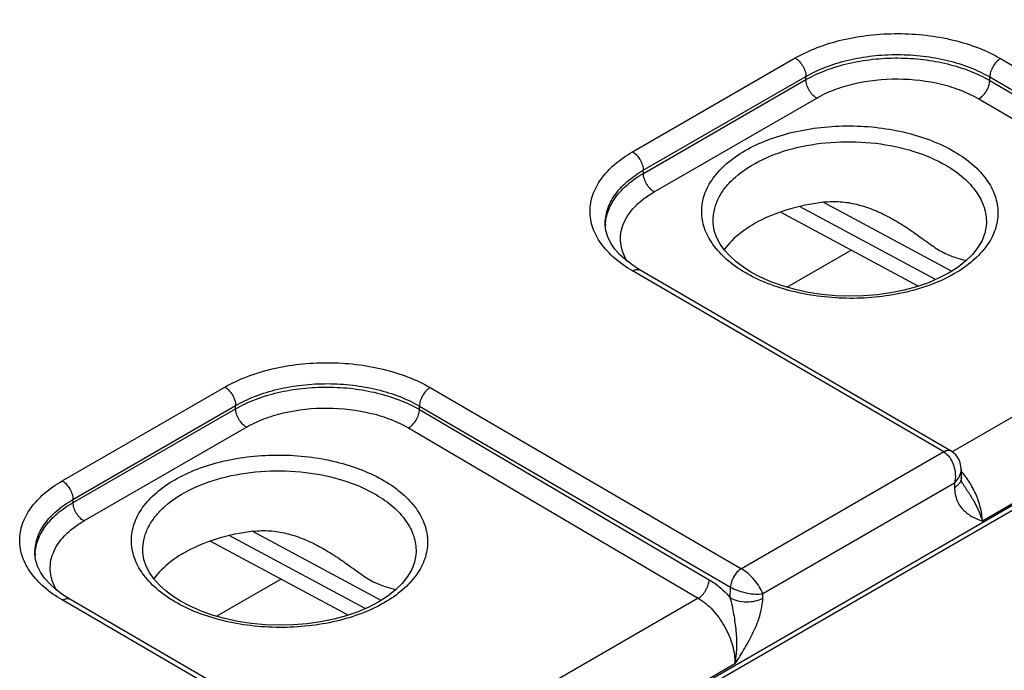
# Model space of a CAD drawing. Header units: inches. Extents: x 0 to 34, y 0 to 22.
# Tile 42 of 101: x 4.4 to 5.3, y 18.7 to 19.3. Entities that reach past the tile are written whole.
import ezdxf

# ---------------------------------------------------------------- set-up
doc = ezdxf.new("R2010")
doc.units = ezdxf.units.IN
doc.header["$LTSCALE"] = 1.87
doc.header["$MEASUREMENT"] = 0
doc.layers.get('0').update_dxf_attribs({"linetype": 'CONTINUOUS'})

msp = doc.modelspace()

# ---------------------------------------------------------------- linework, layer by layer
at = {"color": 7, "linetype": 'CONTINUOUS'}
for p, q in [((4.68965, 18.45001), (6.83496, 19.68868)), ((4.6867, 18.44348), (6.83201, 19.68215)), ((4.97641, 19.17762), (5.13599, 19.26976)), ((5.33749, 19.26924), (5.64266, 19.09147)), ((4.98697, 19.15949), (5.14655, 19.25163)), ((5.14655, 19.24853), (5.14655, 19.25163)), ((4.98707, 19.15644), (5.14655, 19.24853)), ((5.32684, 19.24771), (5.32684, 19.25111)), ((5.32684, 19.25111), (5.63199, 19.07336)), ((5.32684, 19.24771), (5.61112, 19.08066)), ((4.99758, 19.13834), (5.15706, 19.23043)), ((5.31614, 19.22961), (5.60042, 19.06256)), ((4.98707, 19.15644), (4.98697, 19.15949)), ((5.28934, 19.06041), (5.1635, 19.12808)), ((5.25677, 19.04578), (5.12159, 19.11848)), ((5.27372, 19.05226), (5.14031, 19.124)), ((5.05545, 19.10922), (5.05545, 19.10924)), ((5.32354, 19.10778), (5.32354, 19.10776)), ((4.94965, 19.10609), (4.94965, 19.1061)), ((5.1277, 19.04482), (5.19081, 19.08125)), ((5.28165, 18.88303), (4.97643, 19.06077)), ((5.28913, 18.88378), (4.98393, 19.06151)), ((5.60042, 19.06256), (5.2899, 18.88326)), ((5.63639, 18.99796), (5.3196, 18.81506)), ((4.41692, 18.85457), (4.5765, 18.94671)), ((4.77799, 18.94619), (5.08316, 18.76842)), ((4.42748, 18.83644), (4.58705, 18.92858)), ((4.42757, 18.8334), (4.58705, 18.92548)), ((4.58705, 18.92548), (4.58705, 18.92858)), ((4.76734, 18.92467), (4.76734, 18.92806)), ((4.76734, 18.92806), (5.07249, 18.75031)), ((4.76734, 18.92467), (5.05162, 18.75761)), ((4.43808, 18.81529), (4.59757, 18.90738)), ((4.75664, 18.90656), (5.04092, 18.73951)), ((5.28165, 18.88303), (5.08316, 18.76842)), ((5.2988, 18.86629), (5.29893, 18.85768)), ((5.29228, 18.8525), (5.10421, 18.74392)), ((5.29228, 18.8525), (5.29234, 18.84815)), ((5.30028, 18.85194), (5.30028, 18.85193)), ((4.42757, 18.8334), (4.42748, 18.83644)), ((4.71423, 18.72921), (4.58082, 18.80095)), ((4.72984, 18.73736), (4.604, 18.80504)), ((4.69727, 18.72273), (4.56209, 18.79543)), ((4.39015, 18.78304), (4.39015, 18.78305)), ((4.49595, 18.78617), (4.49595, 18.78619)), ((4.76404, 18.78473), (4.76404, 18.78471)), ((4.56821, 18.72177), (4.63131, 18.75821)), ((5.07233, 18.73981), (5.07249, 18.75031)), ((5.04092, 18.73951), (4.7304, 18.56021)), ((5.10415, 18.73949), (5.10421, 18.74392)), ((4.72215, 18.55998), (4.41693, 18.73772)), ((4.72963, 18.56074), (4.42443, 18.73846)), ((5.07689, 18.67492), (4.7601, 18.49201))]:
    msp.add_line(p, q, dxfattribs=at)
for points in [[(5.09245, 19.05968), (5.08523, 19.06427), (5.07802, 19.06971), (5.07174, 19.07544), (5.06642, 19.08144), (5.0621, 19.08764), (5.05882, 19.09402), (5.05662, 19.10055), (5.05554, 19.10723), (5.05545, 19.10924)], [(5.32354, 19.10778), (5.32339, 19.10508), (5.32201, 19.09776), (5.31927, 19.09063), (5.31522, 19.08369), (5.30992, 19.07699), (5.30341, 19.07058), (5.29576, 19.06455), (5.28705, 19.05894), (5.27732, 19.0538), (5.26662, 19.0492), (5.25507, 19.04519), (5.24279, 19.04185), (5.22992, 19.03922), (5.21662, 19.03734), (5.20303, 19.03624), (5.18929, 19.03592), (5.17555, 19.0364), (5.16196, 19.03768), (5.14866, 19.03972), (5.13581, 19.04251), (5.12355, 19.046), (5.11202, 19.05016), (5.10134, 19.0549), (5.09245, 19.05968)], [(4.98393, 19.06151), (4.97692, 19.06594), (4.97003, 19.07114), (4.9641, 19.07657), (4.95913, 19.08223), (4.95514, 19.08809), (4.95219, 19.09414), (4.95032, 19.10038), (4.94965, 19.1061)], [(5.2988, 18.86628), (5.29858, 18.86919), (5.2979, 18.87239), (5.2968, 18.87531), (5.29532, 18.87794), (5.29351, 18.88025), (5.2914, 18.88223), (5.2892, 18.88374)], [(5.30028, 18.85193), (5.29998, 18.85245), (5.29962, 18.8533), (5.29929, 18.85443), (5.29904, 18.85591), (5.29893, 18.85768)], [(4.42443, 18.73846), (4.41742, 18.7429), (4.41053, 18.74809), (4.4046, 18.75352), (4.39963, 18.75918), (4.39564, 18.76504), (4.39269, 18.77109), (4.39082, 18.77733), (4.39015, 18.78305)], [(4.53295, 18.73663), (4.52573, 18.74122), (4.51853, 18.74666), (4.51224, 18.7524), (4.50692, 18.75839), (4.5026, 18.7646), (4.49933, 18.77098), (4.49712, 18.7775), (4.49604, 18.78418), (4.49595, 18.78619)], [(4.76404, 18.78473), (4.76389, 18.78203), (4.76251, 18.77471), (4.75977, 18.76758), (4.75573, 18.76064), (4.75042, 18.75394), (4.74391, 18.74754), (4.73627, 18.7415), (4.72756, 18.73589), (4.71783, 18.73076), (4.70712, 18.72615), (4.69557, 18.72214), (4.68329, 18.7188), (4.67043, 18.71617), (4.65712, 18.71429), (4.64353, 18.71319), (4.62979, 18.71287), (4.61605, 18.71336), (4.60246, 18.71463), (4.58917, 18.71667), (4.57632, 18.71946), (4.56405, 18.72296), (4.55252, 18.72711), (4.54184, 18.73185), (4.53295, 18.73663)]]:
    msp.add_lwpolyline(points, dxfattribs=at)
for centre, radius, start, end in [((4.99292, 19.10408), 0.04318, 177.34709, 178.97965), ((5.28664, 18.87938), 0.00506, 59.58432, 69.3829), ((4.43342, 18.78103), 0.04318, 177.34709, 178.97965), ((5.08329, 18.76897), 0.02156, 239.92523, 240.13859)]:
    msp.add_arc(centre, radius, start, end, dxfattribs=at)
for points, knots in [([(5.13599, 19.26976), (5.14289, 19.27374), (5.15797, 19.28075), (5.18253, 19.28819), (5.20912, 19.29274), (5.23675, 19.29422), (5.26437, 19.2926), (5.29096, 19.28791), (5.31552, 19.28035), (5.33059, 19.27325), (5.33749, 19.26924)], [0, 0, 0, 0, 0.1141, 0.237195, 0.366768, 0.499736, 0.63274, 0.762419, 0.885682, 1, 1, 1, 1]), ([(5.14655, 19.25163), (5.15272, 19.2552), (5.16621, 19.2615), (5.18819, 19.26818), (5.21198, 19.27227), (5.2367, 19.2736), (5.26142, 19.27212), (5.28521, 19.2679), (5.30719, 19.2611), (5.32067, 19.25472), (5.32684, 19.25111)], [0, 0, 0, 0, 0.114145, 0.237238, 0.36678, 0.499705, 0.63267, 0.762331, 0.885612, 1, 1, 1, 1]), ([(5.13599, 19.26976), (5.13748, 19.26889), (5.14028, 19.26653), (5.14358, 19.26205), (5.14585, 19.25697), (5.14653, 19.25335), (5.14655, 19.25163)], [0, 0, 0, 0, 0.236975, 0.499189, 0.761843, 1, 1, 1, 1]), ([(5.14655, 19.24853), (5.15272, 19.25208), (5.16622, 19.25832), (5.1882, 19.26493), (5.21199, 19.26895), (5.23671, 19.27023), (5.26142, 19.26872), (5.28521, 19.26449), (5.30718, 19.25768), (5.32067, 19.25132), (5.32684, 19.24771)], [0, 0, 0, 0, 0.114008, 0.237036, 0.366572, 0.499533, 0.632558, 0.762282, 0.885608, 1, 1, 1, 1]), ([(5.33749, 19.26924), (5.336, 19.26838), (5.33318, 19.26602), (5.32986, 19.26154), (5.32757, 19.25646), (5.32687, 19.25284), (5.32684, 19.25111)], [0, 0, 0, 0, 0.236843, 0.499187, 0.761972, 1, 1, 1, 1]), ([(5.15706, 19.23043), (5.15559, 19.23129), (5.15279, 19.23366), (5.14951, 19.23813), (5.14725, 19.2432), (5.14658, 19.24681), (5.14655, 19.24853)], [0, 0, 0, 0, 0.237244, 0.499463, 0.761974, 1, 1, 1, 1]), ([(5.15706, 19.23043), (5.16251, 19.23357), (5.17441, 19.2391), (5.20081, 19.24706), (5.23663, 19.2508), (5.27243, 19.24668), (5.2988, 19.23846), (5.3107, 19.23281), (5.31614, 19.22961)], [0, 0, 0, 0, 0.114151, 0.23728, 0.499471, 0.761948, 0.885415, 1, 1, 1, 1]), ([(5.31614, 19.22961), (5.31763, 19.23047), (5.32045, 19.23283), (5.32378, 19.2373), (5.32609, 19.24237), (5.3268, 19.24599), (5.32684, 19.24771)], [0, 0, 0, 0, 0.236981, 0.49946, 0.762231, 1, 1, 1, 1]), ([(5.08682, 19.05912), (5.08043, 19.06287), (5.06886, 19.07098), (5.05504, 19.0857), (5.0463, 19.10196), (5.04327, 19.11917), (5.04629, 19.13635), (5.05503, 19.15254), (5.06886, 19.16714), (5.08715, 19.17975), (5.10922, 19.19001), (5.13428, 19.19757), (5.1614, 19.20216), (5.18957, 19.20361), (5.21774, 19.20187), (5.24486, 19.19701), (5.26991, 19.1892), (5.28528, 19.1819), (5.29231, 19.17777)], [0, 0, 0, 0, 0.060535, 0.114796, 0.163682, 0.209358, 0.254958, 0.303643, 0.357634, 0.417884, 0.484272, 0.555879, 0.631259, 0.708626, 0.786036, 0.861544, 0.933354, 1, 1, 1, 1]), ([(5.05545, 19.10924), (5.05537, 19.1131), (5.05623, 19.12103), (5.06051, 19.1325), (5.06764, 19.14338), (5.08119, 19.15735), (5.10449, 19.17178), (5.13813, 19.18311), (5.17596, 19.18838), (5.21491, 19.18716), (5.25175, 19.17957), (5.27432, 19.17005), (5.28429, 19.16419)], [0, 0, 0, 0, 0.043179, 0.087919, 0.135697, 0.187503, 0.304303, 0.437572, 0.581724, 0.728934, 0.870822, 1, 1, 1, 1]), ([(4.97643, 19.06077), (4.97017, 19.06441), (4.95882, 19.07229), (4.94527, 19.08663), (4.93669, 19.10249), (4.93372, 19.11929), (4.93668, 19.13608), (4.94526, 19.1519), (4.95881, 19.16618), (4.97016, 19.174), (4.97641, 19.17762)], [0, 0, 0, 0, 0.144884, 0.274626, 0.39142, 0.500515, 0.609515, 0.726059, 0.855466, 1, 1, 1, 1]), ([(4.97641, 19.17762), (4.9779, 19.17675), (4.98071, 19.17439), (4.984, 19.16991), (4.98627, 19.16483), (4.98695, 19.16121), (4.98697, 19.15949)], [0, 0, 0, 0, 0.236975, 0.499189, 0.761843, 1, 1, 1, 1]), ([(5.29231, 19.17777), (5.29869, 19.17402), (5.31027, 19.16592), (5.32409, 19.15119), (5.33282, 19.13493), (5.33586, 19.11772), (5.33283, 19.10054), (5.32409, 19.08435), (5.31027, 19.06976), (5.29198, 19.05714), (5.2699, 19.04688), (5.24485, 19.03932), (5.21773, 19.03473), (5.18955, 19.03328), (5.16138, 19.03502), (5.13426, 19.03988), (5.10922, 19.04769), (5.09385, 19.05499), (5.08682, 19.05912)], [0, 0, 0, 0, 0.060535, 0.114796, 0.163682, 0.209358, 0.254958, 0.303643, 0.357634, 0.417884, 0.484272, 0.555879, 0.631259, 0.708626, 0.786036, 0.861544, 0.933354, 1, 1, 1, 1]), ([(4.94965, 19.1061), (4.9495, 19.11107), (4.95105, 19.12146), (4.95864, 19.13598), (4.97091, 19.14907), (4.98126, 19.1562), (4.98697, 19.15949)], [0, 0, 0, 0, 0.218501, 0.451379, 0.710203, 1, 1, 1, 1]), ([(4.94978, 19.10608), (4.95, 19.11082), (4.95213, 19.12062), (4.9599, 19.13421), (4.97179, 19.14652), (4.98165, 19.1533), (4.98707, 19.15644)], [0, 0, 0, 0, 0.218431, 0.45259, 0.711813, 1, 1, 1, 1]), ([(4.99758, 19.13834), (4.9961, 19.13921), (4.9933, 19.14158), (4.99003, 19.14605), (4.98777, 19.15112), (4.98709, 19.15472), (4.98707, 19.15644)], [0, 0, 0, 0, 0.237244, 0.499463, 0.761974, 1, 1, 1, 1]), ([(5.28429, 19.16419), (5.29026, 19.16068), (5.30109, 19.15307), (5.31394, 19.13922), (5.32194, 19.12393), (5.32365, 19.11301), (5.32354, 19.10778)], [0, 0, 0, 0, 0.28947, 0.548546, 0.781743, 1, 1, 1, 1]), ([(4.97118, 19.07015), (4.96946, 19.07296), (4.96663, 19.07878), (4.96447, 19.08812), (4.96463, 19.09756), (4.96801, 19.11028), (4.97612, 19.122), (4.98726, 19.13183), (4.99398, 19.13626), (4.99758, 19.13834)], [0, 0, 0, 0, 0.1198, 0.233718, 0.345664, 0.459906, 0.708513, 0.848617, 1, 1, 1, 1]), ([(5.1659, 19.12842), (5.15516, 19.12721), (5.13455, 19.12342), (5.10629, 19.11339), (5.08299, 19.09976), (5.07081, 19.08782), (5.06632, 19.08147)], [0, 0, 0, 0, 0.28725, 0.554512, 0.793205, 1, 1, 1, 1]), ([(5.1659, 19.12842), (5.17129, 19.12903), (5.18223, 19.12903), (5.19834, 19.12602), (5.21387, 19.12069), (5.22374, 19.11595), (5.22857, 19.11336)], [0, 0, 0, 0, 0.24868, 0.498215, 0.748777, 1, 1, 1, 1]), ([(5.22857, 19.11336), (5.23355, 19.11068), (5.24322, 19.10487), (5.25695, 19.09531), (5.26983, 19.08581), (5.27859, 19.08014), (5.28299, 19.0779)], [0, 0, 0, 0, 0.261083, 0.520156, 0.771999, 1, 1, 1, 1]), ([(5.30373, 19.07082), (5.30063, 19.07163), (5.29565, 19.07286), (5.28871, 19.07522), (5.28495, 19.07691), (5.28299, 19.0779)], [0, 0, 0, 0, 0.438, 0.70025, 1, 1, 1, 1]), ([(4.97643, 19.06077), (4.97709, 19.06115), (4.9784, 19.06177), (4.98042, 19.06226), (4.9823, 19.06221), (4.98344, 19.0618), (4.98393, 19.06151)], [0, 0, 0, 0, 0.290323, 0.549713, 0.782685, 1, 1, 1, 1]), ([(4.5765, 18.94671), (4.58339, 18.95069), (4.59847, 18.95771), (4.62303, 18.96514), (4.64963, 18.96969), (4.67725, 18.97118), (4.70487, 18.96955), (4.73146, 18.96486), (4.75602, 18.9573), (4.7711, 18.95021), (4.77799, 18.94619)], [0, 0, 0, 0, 0.1141, 0.237195, 0.366768, 0.499736, 0.63274, 0.762419, 0.885682, 1, 1, 1, 1]), ([(4.5765, 18.94671), (4.57798, 18.94584), (4.58079, 18.94348), (4.58408, 18.939), (4.58635, 18.93392), (4.58703, 18.9303), (4.58705, 18.92858)], [0, 0, 0, 0, 0.236975, 0.499189, 0.761843, 1, 1, 1, 1]), ([(4.58705, 18.92858), (4.59322, 18.93215), (4.60671, 18.93846), (4.62869, 18.94514), (4.65249, 18.94922), (4.6772, 18.95055), (4.70192, 18.94908), (4.72571, 18.94486), (4.74769, 18.93805), (4.76117, 18.93167), (4.76734, 18.92806)], [0, 0, 0, 0, 0.114145, 0.237238, 0.36678, 0.499705, 0.63267, 0.762331, 0.885612, 1, 1, 1, 1]), ([(4.58705, 18.92548), (4.59322, 18.92903), (4.60672, 18.93528), (4.6287, 18.94188), (4.65249, 18.9459), (4.67721, 18.94718), (4.70192, 18.94568), (4.72571, 18.94144), (4.74769, 18.93463), (4.76117, 18.92827), (4.76734, 18.92467)], [0, 0, 0, 0, 0.114008, 0.237036, 0.366572, 0.499533, 0.632558, 0.762282, 0.885608, 1, 1, 1, 1]), ([(4.77799, 18.94619), (4.7765, 18.94533), (4.77368, 18.94297), (4.77036, 18.9385), (4.76807, 18.93341), (4.76737, 18.92979), (4.76734, 18.92806)], [0, 0, 0, 0, 0.236843, 0.499187, 0.761972, 1, 1, 1, 1]), ([(4.59757, 18.90738), (4.59609, 18.90825), (4.59329, 18.91062), (4.59002, 18.91509), (4.58776, 18.92015), (4.58708, 18.92376), (4.58705, 18.92548)], [0, 0, 0, 0, 0.237244, 0.499463, 0.761974, 1, 1, 1, 1]), ([(4.59757, 18.90738), (4.60301, 18.91052), (4.61492, 18.91606), (4.64131, 18.92401), (4.67713, 18.92776), (4.71293, 18.92363), (4.7393, 18.91541), (4.7512, 18.90976), (4.75664, 18.90656)], [0, 0, 0, 0, 0.114151, 0.23728, 0.499471, 0.761948, 0.885415, 1, 1, 1, 1]), ([(4.75664, 18.90656), (4.75813, 18.90742), (4.76095, 18.90978), (4.76428, 18.91425), (4.76659, 18.91932), (4.7673, 18.92294), (4.76734, 18.92467)], [0, 0, 0, 0, 0.236981, 0.49946, 0.762231, 1, 1, 1, 1]), ([(5.28913, 18.88378), (5.28863, 18.88407), (5.2875, 18.88449), (5.28561, 18.88453), (5.2836, 18.88405), (5.28229, 18.88342), (5.28163, 18.88304)], [0, 0, 0, 0, 0.217315, 0.450286, 0.709676, 1, 1, 1, 1]), ([(5.28842, 18.88411), (5.28743, 18.88449), (5.28496, 18.88459), (5.28276, 18.88366), (5.28165, 18.88303)], [0, 0, 0, 0, 0.452889, 1, 1, 1, 1]), ([(4.52732, 18.73607), (4.52094, 18.73982), (4.50936, 18.74793), (4.49554, 18.76265), (4.4868, 18.77891), (4.48377, 18.79612), (4.4868, 18.8133), (4.49553, 18.82949), (4.50936, 18.84409), (4.52765, 18.85671), (4.54973, 18.86696), (4.57478, 18.87452), (4.6019, 18.87911), (4.63008, 18.88056), (4.65825, 18.87882), (4.68537, 18.87396), (4.71041, 18.86615), (4.72578, 18.85885), (4.73281, 18.85472)], [0, 0, 0, 0, 0.060535, 0.114796, 0.163682, 0.209358, 0.254958, 0.303643, 0.357634, 0.417884, 0.484272, 0.555879, 0.631259, 0.708626, 0.786036, 0.861544, 0.933354, 1, 1, 1, 1]), ([(5.28165, 18.88303), (5.28634, 18.88029), (5.29143, 18.87244), (5.29345, 18.8613), (5.29297, 18.85531), (5.29228, 18.8525)], [0, 0, 0, 0, 0.479594, 0.744227, 1, 1, 1, 1]), ([(4.49595, 18.78619), (4.49587, 18.79006), (4.49673, 18.79798), (4.50102, 18.80945), (4.50814, 18.82034), (4.5217, 18.8343), (4.54499, 18.84873), (4.57863, 18.86006), (4.61647, 18.86534), (4.65541, 18.86412), (4.69225, 18.85652), (4.71483, 18.84701), (4.72479, 18.84114)], [0, 0, 0, 0, 0.043179, 0.087919, 0.135697, 0.187503, 0.304303, 0.437572, 0.581724, 0.728934, 0.870822, 1, 1, 1, 1]), ([(5.29228, 18.8525), (5.29423, 18.85443), (5.29747, 18.85862), (5.29884, 18.86384), (5.2988, 18.86628)], [0, 0, 0, 0, 0.529289, 1, 1, 1, 1]), ([(5.29893, 18.85768), (5.29894, 18.8568), (5.29865, 18.85496), (5.29731, 18.85238), (5.29516, 18.85004), (5.29334, 18.84875), (5.29234, 18.84815)], [0, 0, 0, 0, 0.21857, 0.452167, 0.711182, 1, 1, 1, 1]), ([(5.3196, 18.81505), (5.31952, 18.81916), (5.31829, 18.82778), (5.31402, 18.84052), (5.30754, 18.85298), (5.30194, 18.86066), (5.29885, 18.86423)], [0, 0, 0, 0, 0.227002, 0.477071, 0.739079, 1, 1, 1, 1]), ([(4.41693, 18.73772), (4.41067, 18.74136), (4.39932, 18.74924), (4.38577, 18.76359), (4.37719, 18.77944), (4.37422, 18.79624), (4.37718, 18.81303), (4.38576, 18.82886), (4.39931, 18.84314), (4.41066, 18.85096), (4.41692, 18.85457)], [0, 0, 0, 0, 0.144884, 0.274626, 0.39142, 0.500515, 0.609515, 0.726059, 0.855466, 1, 1, 1, 1]), ([(4.41692, 18.85457), (4.4184, 18.85371), (4.42121, 18.85134), (4.4245, 18.84686), (4.42677, 18.84178), (4.42745, 18.83816), (4.42747, 18.83644)], [0, 0, 0, 0, 0.236975, 0.499189, 0.761843, 1, 1, 1, 1]), ([(4.73281, 18.85472), (4.7392, 18.85097), (4.75077, 18.84287), (4.76459, 18.82814), (4.77333, 18.81188), (4.77636, 18.79468), (4.77333, 18.77749), (4.7646, 18.7613), (4.75077, 18.74671), (4.73248, 18.73409), (4.7104, 18.72383), (4.68535, 18.71627), (4.65823, 18.71169), (4.63006, 18.71023), (4.60188, 18.71197), (4.57476, 18.71684), (4.54972, 18.72465), (4.53435, 18.73194), (4.52732, 18.73607)], [0, 0, 0, 0, 0.060535, 0.114796, 0.163682, 0.209358, 0.254958, 0.303643, 0.357634, 0.417884, 0.484272, 0.555879, 0.631259, 0.708626, 0.786036, 0.861544, 0.933354, 1, 1, 1, 1]), ([(5.29234, 18.84815), (5.29241, 18.84369), (5.29354, 18.83716), (5.29751, 18.82987), (5.30228, 18.82423), (5.30979, 18.81916), (5.31633, 18.81643), (5.3196, 18.81506)], [0, 0, 0, 0, 0.290808, 0.418066, 0.537967, 0.768911, 1, 1, 1, 1]), ([(5.30028, 18.85193), (5.30236, 18.84876), (5.30652, 18.8426), (5.31214, 18.8333), (5.3166, 18.82417), (5.31879, 18.81804), (5.3196, 18.81507)], [0, 0, 0, 0, 0.272079, 0.534058, 0.778957, 1, 1, 1, 1]), ([(4.39015, 18.78305), (4.39001, 18.78802), (4.39155, 18.79841), (4.39915, 18.81294), (4.41142, 18.82603), (4.42176, 18.83315), (4.42748, 18.83644)], [0, 0, 0, 0, 0.218501, 0.451379, 0.710203, 1, 1, 1, 1]), ([(4.72479, 18.84114), (4.73077, 18.83763), (4.74159, 18.83003), (4.75444, 18.81617), (4.76244, 18.80088), (4.76415, 18.78996), (4.76404, 18.78473)], [0, 0, 0, 0, 0.28947, 0.548546, 0.781743, 1, 1, 1, 1]), ([(4.39028, 18.78303), (4.3905, 18.78777), (4.39263, 18.79757), (4.4004, 18.81116), (4.41229, 18.82347), (4.42215, 18.83026), (4.42757, 18.8334)], [0, 0, 0, 0, 0.218431, 0.45259, 0.711813, 1, 1, 1, 1]), ([(4.43808, 18.81529), (4.4366, 18.81616), (4.43381, 18.81853), (4.43053, 18.823), (4.42827, 18.82807), (4.42759, 18.83168), (4.42757, 18.8334)], [0, 0, 0, 0, 0.237244, 0.499463, 0.761974, 1, 1, 1, 1]), ([(4.41168, 18.7471), (4.40996, 18.74991), (4.40713, 18.75574), (4.40497, 18.76508), (4.40513, 18.77452), (4.40852, 18.78724), (4.41662, 18.79895), (4.42776, 18.80879), (4.43448, 18.81321), (4.43808, 18.81529)], [0, 0, 0, 0, 0.1198, 0.233718, 0.345664, 0.459906, 0.708513, 0.848617, 1, 1, 1, 1]), ([(4.6064, 18.80538), (4.59566, 18.80417), (4.57506, 18.80037), (4.54679, 18.79034), (4.52349, 18.77671), (4.51131, 18.76478), (4.50682, 18.75842)], [0, 0, 0, 0, 0.28725, 0.554512, 0.793205, 1, 1, 1, 1]), ([(4.6064, 18.80538), (4.61179, 18.80598), (4.62274, 18.80598), (4.63884, 18.80298), (4.65437, 18.79765), (4.66425, 18.79291), (4.66907, 18.79031)], [0, 0, 0, 0, 0.24868, 0.498214, 0.748777, 1, 1, 1, 1]), ([(4.66907, 18.79031), (4.67405, 18.78763), (4.68372, 18.78182), (4.69746, 18.77226), (4.71033, 18.76276), (4.71909, 18.75709), (4.7235, 18.75485)], [0, 0, 0, 0, 0.261082, 0.520156, 0.772, 1, 1, 1, 1]), ([(5.08314, 18.76844), (5.08165, 18.76758), (5.07883, 18.76522), (5.07551, 18.76074), (5.07322, 18.75566), (5.07252, 18.75204), (5.07249, 18.75031)], [0, 0, 0, 0, 0.236843, 0.499187, 0.761972, 1, 1, 1, 1]), ([(5.08316, 18.76842), (5.08168, 18.76756), (5.07887, 18.76519), (5.07557, 18.76071), (5.07328, 18.75562), (5.07259, 18.752), (5.07256, 18.75027)], [0, 0, 0, 0, 0.23658, 0.498909, 0.76183, 1, 1, 1, 1]), ([(5.10421, 18.74392), (5.10344, 18.74616), (5.10105, 18.75084), (5.09615, 18.75746), (5.09013, 18.76358), (5.08552, 18.76705), (5.08316, 18.76842)], [0, 0, 0, 0, 0.216797, 0.476718, 0.750265, 1, 1, 1, 1]), ([(4.74424, 18.74777), (4.74113, 18.74858), (4.73615, 18.74981), (4.72921, 18.75217), (4.72545, 18.75386), (4.7235, 18.75485)], [0, 0, 0, 0, 0.438, 0.70025, 1, 1, 1, 1]), ([(5.04092, 18.73951), (5.04241, 18.74037), (5.04524, 18.74273), (5.04856, 18.74719), (5.05087, 18.75227), (5.05158, 18.75589), (5.05162, 18.75761)], [0, 0, 0, 0, 0.236981, 0.49946, 0.762231, 1, 1, 1, 1]), ([(5.05162, 18.75761), (5.05347, 18.75653), (5.0611, 18.7515), (5.06778, 18.74511), (5.07233, 18.73981)], [0, 0, 0, 0, 0.234431, 1, 1, 1, 1]), ([(5.07256, 18.75027), (5.07493, 18.74891), (5.08022, 18.74663), (5.08851, 18.7444), (5.09665, 18.74335), (5.10189, 18.74352), (5.10421, 18.74392)], [0, 0, 0, 0, 0.250302, 0.524329, 0.784178, 1, 1, 1, 1]), ([(5.04092, 18.73951), (5.04615, 18.73644), (5.056, 18.72799), (5.06737, 18.71199), (5.07499, 18.69387), (5.07701, 18.68101), (5.07689, 18.67492)], [0, 0, 0, 0, 0.237052, 0.499139, 0.761692, 1, 1, 1, 1]), ([(5.07689, 18.67492), (5.07796, 18.68007), (5.0791, 18.69083), (5.07839, 18.70718), (5.0765, 18.72091), (5.07445, 18.73182), (5.07314, 18.73719), (5.07233, 18.73981)], [0, 0, 0, 0, 0.240937, 0.492197, 0.747202, 0.874583, 1, 1, 1, 1]), ([(5.07233, 18.73981), (5.07459, 18.73851), (5.07984, 18.73659), (5.08823, 18.7356), (5.09662, 18.73641), (5.10188, 18.73823), (5.10415, 18.73949)], [0, 0, 0, 0, 0.237771, 0.501106, 0.76384, 1, 1, 1, 1]), ([(5.07689, 18.67492), (5.08017, 18.68008), (5.08672, 18.6904), (5.09548, 18.70637), (5.10194, 18.72269), (5.10407, 18.73405), (5.10415, 18.73949)], [0, 0, 0, 0, 0.258867, 0.517509, 0.769693, 1, 1, 1, 1]), ([(4.41693, 18.73772), (4.41759, 18.7381), (4.4189, 18.73873), (4.42092, 18.73921), (4.42281, 18.73917), (4.42394, 18.73875), (4.42443, 18.73846)], [0, 0, 0, 0, 0.290323, 0.549713, 0.782685, 1, 1, 1, 1])]:
    msp.add_open_spline(points, degree=3, knots=knots, dxfattribs=at)

doc.saveas('drawing.dxf')
